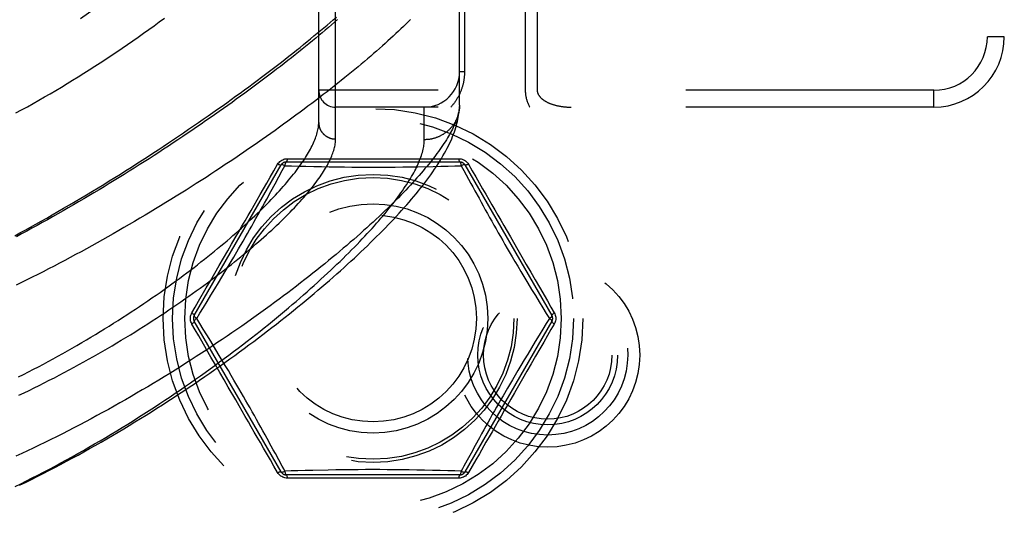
# Model space of a CAD drawing. Header units: inches. Extents: x 0 to 80, y 0 to 51.8.
# Tile 20 of 50: x 20.3 to 22, y 19 to 19.9. Entities that reach past the tile are written whole.
import ezdxf

# ---------------------------------------------------------------- set-up
doc = ezdxf.new("R2010")
doc.units = ezdxf.units.IN
doc.header["$LTSCALE"] = 4.4
doc.header["$MEASUREMENT"] = 0
doc.linetypes.add('HIDDEN', pattern=[0.2, 0.1, -0.1])
for name, color, linetype in [('DEFAULT_2', 8, 'HIDDEN'), ('DOOR_ASSEMBLY', 7, 'CONTINUOUS'), ('SUBPANEL', 7, 'CONTINUOUS')]:
    doc.layers.add(name, color=color, linetype=linetype)

msp = doc.modelspace()

# ---------------------------------------------------------------- linework, layer by layer
at = {"layer": 'DEFAULT_2', "color": 8, "linetype": 'HIDDEN'}
for p, q in [((20.5903, 19.4054), (20.7447, 19.6729)), ((21.0623, 19.6779), (20.7534, 19.6779)), ((21.069, 19.6628), (21.0813, 19.6401)), ((21.0709, 19.6729), (21.2254, 19.4054)), ((20.7339, 19.6393), (20.7407, 19.6518)), ((20.7266, 19.6259), (20.7339, 19.6393)), ((20.6692, 19.5239), (20.6771, 19.5376)), ((20.7447, 19.1279), (20.5903, 19.3954)), ((21.2254, 19.3954), (21.0709, 19.1279)), ((21.1465, 19.2769), (21.1385, 19.2632)), ((21.0891, 19.1749), (21.0818, 19.1615)), ((20.7467, 19.138), (20.7344, 19.1607)), ((21.0818, 19.1615), (21.075, 19.149)), ((21.0623, 19.1229), (20.7534, 19.1229))]:
    msp.add_line(p, q, dxfattribs=at)
for points in [[(20.7384, 19.6739), (20.7396, 19.6757), (20.741, 19.6774), (20.7424, 19.6788), (20.744, 19.6801), (20.7457, 19.6812), (20.7475, 19.6821), (20.7494, 19.6829), (20.7514, 19.6834), (20.7535, 19.6837), (20.7556, 19.6838)], [(20.7556, 19.6838), (20.7554, 19.6826), (20.7552, 19.6814), (20.755, 19.6804), (20.7547, 19.6795), (20.7544, 19.6788), (20.7541, 19.6783), (20.7537, 19.678), (20.7534, 19.6779)], [(20.7556, 19.6838), (20.7652, 19.6838), (20.7754, 19.6838), (20.7861, 19.6838)], [(20.7861, 19.6838), (20.8093, 19.6838), (20.8351, 19.6839)], [(20.8351, 19.6839), (20.849, 19.6838), (20.8633, 19.6839), (20.8779, 19.6838), (20.8927, 19.6839), (20.9078, 19.6838)], [(20.9078, 19.6838), (20.9257, 19.6839), (20.9432, 19.6838), (20.9605, 19.6839), (20.9774, 19.6838), (20.9933, 19.6838)], [(20.9933, 19.6838), (21.0226, 19.6838), (21.0359, 19.6838), (21.0484, 19.6838), (21.0601, 19.6838)], [(21.0623, 19.6779), (21.0619, 19.678), (21.0616, 19.6783), (21.0613, 19.6788), (21.061, 19.6795), (21.0607, 19.6804), (21.0605, 19.6814), (21.0603, 19.6826), (21.0601, 19.6838)], [(21.0601, 19.6838), (21.0622, 19.6837), (21.0643, 19.6834), (21.0662, 19.6829), (21.0681, 19.6821), (21.07, 19.6812), (21.0717, 19.6801), (21.0733, 19.6788), (21.0747, 19.6774), (21.076, 19.6757), (21.0772, 19.6739)], [(20.7075, 19.6203), (20.7192, 19.6405), (20.7254, 19.6513), (20.7318, 19.6624), (20.7384, 19.6739)], [(20.7447, 19.6729), (20.7445, 19.6727), (20.744, 19.6725), (20.7434, 19.6725), (20.7427, 19.6726), (20.7418, 19.6728), (20.7408, 19.6731), (20.7397, 19.6735), (20.7385, 19.674)], [(20.7407, 19.6518), (20.7466, 19.6627), (20.7491, 19.6673), (20.7513, 19.6713)], [(20.7514, 19.6714), (20.7501, 19.672), (20.7489, 19.6725), (20.7478, 19.6728), (20.7469, 19.6731), (20.7461, 19.6732), (20.7455, 19.6732), (20.745, 19.6731), (20.7447, 19.6729)], [(20.7513, 19.6713), (20.7629, 19.671), (20.7753, 19.6708), (20.7887, 19.6705), (20.8025, 19.6701), (20.8163, 19.6699), (20.83, 19.6696), (20.8435, 19.6693), (20.8569, 19.6692), (20.87, 19.669), (20.8829, 19.6689), (20.8958, 19.6688), (20.9085, 19.6688), (20.9213, 19.6688), (20.9342, 19.6689), (20.9473, 19.669), (20.9606, 19.6692), (20.974, 19.6694), (20.9876, 19.6696), (21.0148, 19.6702)], [(20.7534, 19.6779), (20.7531, 19.6778), (20.7527, 19.6775), (20.7524, 19.6769), (20.7522, 19.6761), (20.7519, 19.6752), (20.7517, 19.6741), (20.7515, 19.6728), (20.7514, 19.6714)], [(21.0148, 19.6702), (21.0282, 19.6705), (21.0411, 19.6708), (21.0532, 19.671), (21.0644, 19.6713)], [(21.0643, 19.6714), (21.0642, 19.6728), (21.064, 19.6741), (21.0638, 19.6752), (21.0635, 19.6761), (21.0632, 19.6769), (21.0629, 19.6775), (21.0626, 19.6778), (21.0623, 19.6779)], [(21.0709, 19.6729), (21.0707, 19.6731), (21.0702, 19.6732), (21.0696, 19.6732), (21.0688, 19.6731), (21.0678, 19.6728), (21.0667, 19.6725), (21.0656, 19.672), (21.0643, 19.6714)], [(21.0644, 19.6713), (21.0665, 19.6673), (21.069, 19.6628)], [(21.0772, 19.674), (21.076, 19.6735), (21.0749, 19.6731), (21.0739, 19.6728), (21.073, 19.6726), (21.0722, 19.6725), (21.0716, 19.6725), (21.0712, 19.6727), (21.0709, 19.6729)], [(21.0772, 19.6739), (21.0838, 19.6625), (21.0902, 19.6514)], [(21.0902, 19.6514), (21.1023, 19.6305), (21.1079, 19.6207), (21.1134, 19.6112), (21.1187, 19.602), (21.124, 19.5929), (21.1292, 19.5838), (21.1345, 19.5746), (21.1399, 19.5652), (21.1456, 19.5555), (21.1516, 19.5451)], [(21.0813, 19.6401), (21.0848, 19.6337), (21.0884, 19.6271), (21.0959, 19.6136)], [(20.6118, 19.4545), (20.6192, 19.4674), (20.6269, 19.4807), (20.6347, 19.4943), (20.6425, 19.5076), (20.6498, 19.5203), (20.6568, 19.5324), (20.6632, 19.5436), (20.6693, 19.5541), (20.6751, 19.5641), (20.6806, 19.5737), (20.686, 19.583), (20.6913, 19.5922), (20.6966, 19.6014), (20.702, 19.6107), (20.7075, 19.6203)], [(20.6771, 19.5376), (20.681, 19.5443), (20.6848, 19.551), (20.6886, 19.5577), (20.6924, 19.5644), (20.6962, 19.5711), (20.7, 19.5779), (20.7038, 19.5847), (20.7076, 19.5915), (20.7114, 19.5983), (20.7152, 19.6052), (20.719, 19.6121), (20.7266, 19.6259)], [(21.0959, 19.6136), (21.0996, 19.6068), (21.1034, 19.6), (21.1071, 19.5932), (21.1109, 19.5864), (21.1147, 19.5796), (21.1185, 19.5728), (21.1224, 19.566), (21.1262, 19.5592), (21.1301, 19.5523), (21.134, 19.5455), (21.1379, 19.5387), (21.1419, 19.5318), (21.146, 19.5247), (21.1548, 19.5097)], [(21.1516, 19.5451), (21.1648, 19.5222), (21.1721, 19.5096), (21.1798, 19.4962), (21.1877, 19.4825), (21.1956, 19.4689), (21.2033, 19.4556)], [(20.5949, 19.4004), (20.6006, 19.4096), (20.6067, 19.4196), (20.6132, 19.4304), (20.6201, 19.4416), (20.6268, 19.4527), (20.6334, 19.4636), (20.6396, 19.4739), (20.6455, 19.4837), (20.6509, 19.4928), (20.6559, 19.5013), (20.6606, 19.5092), (20.6692, 19.5239)], [(21.1548, 19.5097), (21.1596, 19.5016), (21.1647, 19.4929), (21.1702, 19.4837), (21.1826, 19.463)], [(20.5862, 19.4103), (20.592, 19.4202), (20.5982, 19.4309), (20.6118, 19.4545)], [(21.1826, 19.463), (21.1893, 19.452), (21.1961, 19.4408), (21.2028, 19.4298), (21.2093, 19.4192), (21.2152, 19.4094), (21.2208, 19.4004)], [(21.2033, 19.4556), (21.2172, 19.4314), (21.2235, 19.4204), (21.2294, 19.4103)], [(20.5862, 19.3905), (20.5853, 19.3924), (20.5845, 19.3944), (20.584, 19.3964), (20.5837, 19.3984), (20.5836, 19.4004), (20.5837, 19.4024), (20.584, 19.4045), (20.5845, 19.4064), (20.5853, 19.4084), (20.5862, 19.4103)], [(20.5862, 19.4103), (20.5873, 19.4095), (20.5882, 19.4087), (20.5889, 19.408), (20.5895, 19.4073), (20.59, 19.4067), (20.5903, 19.4062), (20.5904, 19.4058), (20.5903, 19.4054)], [(20.5903, 19.4054), (20.5902, 19.4051), (20.5904, 19.4046), (20.5907, 19.4041), (20.5912, 19.4034), (20.5919, 19.4028), (20.5928, 19.402), (20.5938, 19.4012), (20.5949, 19.4004)], [(20.5949, 19.4004), (20.5938, 19.3996), (20.5928, 19.3988), (20.5919, 19.3981), (20.5912, 19.3974), (20.5907, 19.3967), (20.5904, 19.3962), (20.5902, 19.3957), (20.5903, 19.3954)], [(20.6331, 19.3378), (20.6264, 19.3488), (20.6196, 19.36), (20.6129, 19.371), (20.6064, 19.3816), (20.6005, 19.3914), (20.5949, 19.4004)], [(21.2208, 19.4004), (21.2151, 19.3912), (21.209, 19.3812), (21.2024, 19.3704), (21.1956, 19.3593), (21.1889, 19.3481), (21.1823, 19.3372), (21.176, 19.3269), (21.1702, 19.3171), (21.1648, 19.308), (21.1598, 19.2995), (21.1551, 19.2916), (21.1465, 19.2769)], [(21.2208, 19.4004), (21.2219, 19.4012), (21.2229, 19.402), (21.2238, 19.4028), (21.2245, 19.4034), (21.225, 19.4041), (21.2253, 19.4046), (21.2254, 19.4051), (21.2254, 19.4054)], [(21.2254, 19.3954), (21.2254, 19.3957), (21.2253, 19.3962), (21.225, 19.3967), (21.2245, 19.3974), (21.2238, 19.3981), (21.2229, 19.3988), (21.2219, 19.3996), (21.2208, 19.4004)], [(21.2254, 19.4054), (21.2253, 19.4058), (21.2254, 19.4062), (21.2257, 19.4067), (21.2261, 19.4073), (21.2267, 19.408), (21.2275, 19.4087), (21.2284, 19.4095), (21.2294, 19.4103)], [(21.2294, 19.4103), (21.2304, 19.4084), (21.2311, 19.4064), (21.2317, 19.4045), (21.232, 19.4024), (21.2321, 19.4004), (21.232, 19.3984), (21.2317, 19.3964), (21.2311, 19.3944), (21.2304, 19.3924), (21.2294, 19.3905)], [(20.5903, 19.3954), (20.5904, 19.3951), (20.5903, 19.3946), (20.59, 19.3941), (20.5895, 19.3935), (20.5889, 19.3928), (20.5882, 19.3921), (20.5873, 19.3913), (20.5862, 19.3905)], [(20.6124, 19.3452), (20.5984, 19.3694), (20.5922, 19.3804), (20.5862, 19.3905)], [(21.2294, 19.3905), (21.2236, 19.3806), (21.2175, 19.3699), (21.2109, 19.3584), (21.2039, 19.3463), (21.1964, 19.3333), (21.1887, 19.32), (21.1809, 19.3065), (21.1732, 19.2932), (21.1659, 19.2805), (21.1589, 19.2684), (21.1524, 19.2572), (21.1464, 19.2467), (21.1406, 19.2367), (21.1351, 19.2272), (21.1297, 19.2178), (21.1244, 19.2086), (21.1191, 19.1994), (21.1137, 19.1901), (21.1082, 19.1806)], [(21.2294, 19.3905), (21.2284, 19.3913), (21.2275, 19.3921), (21.2267, 19.3928), (21.2261, 19.3935), (21.2257, 19.3941), (21.2254, 19.3946), (21.2253, 19.3951), (21.2254, 19.3954)], [(20.6641, 19.2557), (20.6509, 19.2786), (20.6436, 19.2912), (20.6358, 19.3046), (20.628, 19.3183), (20.6201, 19.3319), (20.6124, 19.3452)], [(20.6609, 19.2911), (20.6561, 19.2992), (20.651, 19.3079), (20.6455, 19.3171), (20.6331, 19.3378)], [(20.7198, 19.1872), (20.7161, 19.194), (20.7123, 19.2008), (20.7085, 19.2076), (20.7047, 19.2144), (20.7009, 19.2212), (20.6971, 19.2281), (20.6933, 19.2349), (20.6894, 19.2417), (20.6856, 19.2485), (20.6817, 19.2553), (20.6778, 19.2621), (20.6738, 19.269), (20.6697, 19.2761), (20.6609, 19.2911)], [(21.1385, 19.2632), (21.1347, 19.2565), (21.1309, 19.2498), (21.1271, 19.2431), (21.1233, 19.2364), (21.1195, 19.2297), (21.1157, 19.2229), (21.1119, 19.2161), (21.1081, 19.2093), (21.1043, 19.2025), (21.1005, 19.1956), (21.0967, 19.1887), (21.0891, 19.1749)], [(20.7255, 19.1494), (20.7134, 19.1703), (20.7078, 19.1801), (20.7023, 19.1896), (20.6969, 19.1988), (20.6917, 19.2079), (20.6865, 19.217), (20.6811, 19.2262), (20.6757, 19.2356), (20.6701, 19.2453), (20.6641, 19.2557)], [(20.7344, 19.1607), (20.7308, 19.1671), (20.7272, 19.1737), (20.7198, 19.1872)], [(21.1082, 19.1806), (21.0965, 19.1603), (21.0903, 19.1496), (21.0839, 19.1384), (21.0772, 19.1269)], [(20.7385, 19.1269), (20.7318, 19.1383), (20.7255, 19.1494)], [(20.7513, 19.1295), (20.7492, 19.1335), (20.7467, 19.138)], [(21.075, 19.149), (21.069, 19.1381), (21.0665, 19.1335), (21.0644, 19.1295)], [(20.7385, 19.1268), (20.7397, 19.1273), (20.7408, 19.1277), (20.7418, 19.128), (20.7427, 19.1282), (20.7434, 19.1283), (20.744, 19.1283), (20.7445, 19.1282), (20.7447, 19.1279)], [(20.7556, 19.117), (20.7535, 19.1171), (20.7514, 19.1174), (20.7494, 19.1179), (20.7475, 19.1187), (20.7457, 19.1196), (20.744, 19.1207), (20.7424, 19.122), (20.741, 19.1234), (20.7396, 19.1251), (20.7385, 19.1269)], [(20.7447, 19.1279), (20.745, 19.1277), (20.7455, 19.1276), (20.7461, 19.1276), (20.7469, 19.1277), (20.7478, 19.128), (20.7489, 19.1284), (20.7501, 19.1288), (20.7514, 19.1294)], [(20.8008, 19.1306), (20.7874, 19.1303), (20.7745, 19.13), (20.7625, 19.1298), (20.7513, 19.1295)], [(20.7514, 19.1294), (20.7515, 19.128), (20.7517, 19.1268), (20.7519, 19.1256), (20.7522, 19.1247), (20.7524, 19.1239), (20.7527, 19.1234), (20.7531, 19.123), (20.7534, 19.1229)], [(20.7534, 19.1229), (20.7537, 19.1228), (20.7541, 19.1225), (20.7544, 19.122), (20.7547, 19.1213), (20.755, 19.1204), (20.7552, 19.1194), (20.7554, 19.1182), (20.7556, 19.117)], [(21.0644, 19.1295), (21.0528, 19.1298), (21.0404, 19.13), (21.027, 19.1303), (21.0132, 19.1307), (20.9994, 19.131), (20.9857, 19.1312), (20.9722, 19.1315), (20.9588, 19.1317), (20.9457, 19.1318), (20.9327, 19.1319), (20.9199, 19.132), (20.9071, 19.132), (20.8943, 19.132), (20.8814, 19.1319), (20.8684, 19.1318), (20.8551, 19.1316), (20.8416, 19.1314), (20.828, 19.1312), (20.8008, 19.1306)], [(21.0772, 19.1269), (21.076, 19.1251), (21.0747, 19.1234), (21.0732, 19.122), (21.0717, 19.1207), (21.07, 19.1196), (21.0681, 19.1187), (21.0662, 19.1179), (21.0643, 19.1174), (21.0622, 19.1171), (21.0601, 19.117)], [(21.0601, 19.117), (21.0603, 19.1182), (21.0605, 19.1194), (21.0607, 19.1204), (21.061, 19.1213), (21.0613, 19.122), (21.0616, 19.1225), (21.0619, 19.1228), (21.0623, 19.1229)], [(21.0623, 19.1229), (21.0626, 19.123), (21.0629, 19.1234), (21.0632, 19.1239), (21.0635, 19.1247), (21.0638, 19.1256), (21.064, 19.1268), (21.0642, 19.128), (21.0643, 19.1294)], [(21.0643, 19.1294), (21.0656, 19.1288), (21.0667, 19.1284), (21.0678, 19.128), (21.0688, 19.1277), (21.0696, 19.1276), (21.0702, 19.1276), (21.0707, 19.1277), (21.0709, 19.1279)], [(21.0709, 19.1279), (21.0712, 19.1282), (21.0716, 19.1283), (21.0722, 19.1283), (21.073, 19.1282), (21.0739, 19.128), (21.0749, 19.1277), (21.076, 19.1273), (21.0772, 19.1268)], [(20.8223, 19.117), (20.7931, 19.117), (20.7798, 19.117), (20.7673, 19.117), (20.7556, 19.117)], [(20.9078, 19.117), (20.8899, 19.1169), (20.8725, 19.117), (20.8551, 19.1169), (20.8383, 19.117), (20.8223, 19.117)], [(20.9805, 19.117), (20.9667, 19.117), (20.9524, 19.117), (20.9378, 19.117), (20.923, 19.1169), (20.9078, 19.117)], [(21.0296, 19.117), (21.0064, 19.117), (20.9805, 19.117)], [(21.0601, 19.117), (21.0504, 19.117), (21.0402, 19.117), (21.0296, 19.117)]]:
    msp.add_lwpolyline(points, dxfattribs=at)
for radius in [0.3725, 0.3558, 0.3341, 0.2556, 0.2035, 0.1835]:
    msp.add_circle((20.9078, 19.4004), radius, dxfattribs=at)
for centre, start, end in [((20.7534, 19.6679), 90.0113, 149.988), ((21.0623, 19.6679), 30.0108, 89.9876), ((20.599, 19.4004), 150.0117, 209.9873), ((21.2167, 19.4004), 330.0117, 29.9873), ((20.7534, 19.1329), 210.0108, 269.9876), ((21.0623, 19.1329), 270.0113, 329.988)]:
    msp.add_arc(centre, 0.01, start, end, dxfattribs=at)
at = {"layer": 'DOOR_ASSEMBLY', "color": 8, "linetype": 'HIDDEN'}
for p, q in [((20.8413, 19.7188), (20.8413, 20.832)), ((20.8113, 19.7482), (20.8113, 20.8026)), ((21.9983, 20.6504), (21.9983, 19.9004)), ((22.0283, 20.6504), (22.0283, 19.9004)), ((21.0613, 19.7788), (21.0613, 20.1192)), ((21.0701, 20.1192), (21.0701, 19.8379)), ((21.178, 20.0774), (21.178, 19.8054)), ((21.1993, 20.054), (21.1993, 19.8054)), ((22.0283, 19.9004), (21.9983, 19.9004)), ((21.0701, 19.8379), (21.0613, 19.8379)), ((21.9033, 19.8054), (20.8113, 19.8054)), ((21.9033, 19.7754), (21.9033, 19.8054)), ((21.9033, 19.7754), (20.8413, 19.7754)), ((20.9988, 19.7176), (20.9988, 19.7754))]:
    msp.add_line(p, q, dxfattribs=at)
for points in [[(20.2717, 19.5472), (20.2808, 19.5521), (20.2901, 19.5572), (20.2995, 19.5623), (20.309, 19.5676), (20.3187, 19.573), (20.3285, 19.5786), (20.3384, 19.5842), (20.3485, 19.59), (20.3586, 19.5959), (20.3688, 19.6018), (20.379, 19.6078), (20.3892, 19.6139), (20.3994, 19.62), (20.4096, 19.6261), (20.4197, 19.6322), (20.4297, 19.6383), (20.4397, 19.6445), (20.4496, 19.6506), (20.4594, 19.6567), (20.4692, 19.6629), (20.4789, 19.669), (20.4885, 19.6752), (20.498, 19.6813), (20.5075, 19.6874), (20.5169, 19.6936), (20.5262, 19.6997), (20.5355, 19.7058), (20.5446, 19.7118), (20.5537, 19.7179), (20.5627, 19.7239), (20.5716, 19.73), (20.5805, 19.736), (20.5892, 19.742), (20.5979, 19.7479), (20.6064, 19.7539), (20.6149, 19.7598), (20.6233, 19.7657), (20.6316, 19.7715), (20.6398, 19.7773), (20.648, 19.7831), (20.656, 19.7889), (20.6639, 19.7946), (20.6718, 19.8004), (20.6795, 19.806), (20.6872, 19.8117), (20.6948, 19.8173), (20.7022, 19.8228), (20.7096, 19.8284), (20.7169, 19.8339), (20.7241, 19.8393), (20.7312, 19.8447), (20.7382, 19.8501), (20.7451, 19.8554), (20.7519, 19.8607), (20.7586, 19.866), (20.7652, 19.8712), (20.7718, 19.8764), (20.7782, 19.8815), (20.7845, 19.8866), (20.7908, 19.8917), (20.7969, 19.8967), (20.803, 19.9017), (20.8089, 19.9066), (20.8148, 19.9115), (20.8206, 19.9163), (20.8262, 19.9211), (20.8318, 19.9258), (20.8373, 19.9305), (20.8427, 19.9352)], [(20.2739, 19.7651), (20.284, 19.7706), (20.2942, 19.7762), (20.3043, 19.7819), (20.3144, 19.7876), (20.3245, 19.7934), (20.3346, 19.7992), (20.3446, 19.8051), (20.3546, 19.8111), (20.3646, 19.8171), (20.3745, 19.8231), (20.3844, 19.8292), (20.3943, 19.8354), (20.4041, 19.8416), (20.4139, 19.8479), (20.4237, 19.8542), (20.4334, 19.8606), (20.4431, 19.867), (20.4528, 19.8734), (20.4624, 19.88), (20.4719, 19.8865), (20.4814, 19.8931), (20.4909, 19.8998), (20.5003, 19.9064), (20.5097, 19.9132), (20.519, 19.9199), (20.5282, 19.9267), (20.5374, 19.9335)], [(20.974, 19.9307), (20.97, 19.9267), (20.9658, 19.9226), (20.9616, 19.9185), (20.9573, 19.9143), (20.9528, 19.9101), (20.9483, 19.9059), (20.9437, 19.9016), (20.939, 19.8972), (20.9342, 19.8929), (20.9293, 19.8885), (20.9244, 19.884), (20.9193, 19.8796), (20.9142, 19.875), (20.9089, 19.8705), (20.9036, 19.8659), (20.8982, 19.8612), (20.8926, 19.8565), (20.887, 19.8518), (20.8813, 19.8471), (20.8756, 19.8423), (20.8697, 19.8374), (20.8637, 19.8326), (20.8577, 19.8277), (20.8515, 19.8228), (20.8453, 19.8178), (20.839, 19.8128), (20.8326, 19.8077), (20.8261, 19.8027), (20.8195, 19.7976), (20.8128, 19.7924), (20.8061, 19.7873), (20.7992, 19.7821), (20.7923, 19.7769), (20.7853, 19.7716), (20.7782, 19.7663), (20.771, 19.761), (20.7638, 19.7557), (20.7564, 19.7504), (20.749, 19.745), (20.7415, 19.7396), (20.7339, 19.7341), (20.7263, 19.7287), (20.7185, 19.7232), (20.7107, 19.7177), (20.7028, 19.7122), (20.6948, 19.7067), (20.6868, 19.7012), (20.6787, 19.6956), (20.6705, 19.6901), (20.6622, 19.6845), (20.6539, 19.6789), (20.6455, 19.6733), (20.637, 19.6677), (20.6285, 19.6621), (20.6199, 19.6565), (20.6113, 19.6508), (20.6026, 19.6452), (20.5938, 19.6396), (20.5849, 19.634), (20.5761, 19.6283), (20.5671, 19.6227), (20.5581, 19.6171), (20.5491, 19.6115), (20.54, 19.6059), (20.5308, 19.6003), (20.5216, 19.5947), (20.5124, 19.5892), (20.5031, 19.5836), (20.4938, 19.5781), (20.4845, 19.5726), (20.4751, 19.5671), (20.4657, 19.5616), (20.4563, 19.5562), (20.4468, 19.5507), (20.4373, 19.5453), (20.4278, 19.54), (20.4182, 19.5346), (20.4087, 19.5293), (20.3991, 19.524), (20.3895, 19.5188), (20.3799, 19.5136), (20.3703, 19.5085), (20.3607, 19.5033), (20.3511, 19.4982), (20.3415, 19.4932), (20.3318, 19.4882), (20.3222, 19.4833), (20.3126, 19.4784), (20.303, 19.4735), (20.2934, 19.4687), (20.2838, 19.464), (20.2742, 19.4593)], [(20.8448, 19.9307), (20.8395, 19.9261), (20.8341, 19.9215), (20.8287, 19.9168), (20.8231, 19.9121), (20.8175, 19.9073), (20.8118, 19.9025), (20.806, 19.8977), (20.8001, 19.8929), (20.7941, 19.888), (20.788, 19.883), (20.7819, 19.8781), (20.7757, 19.8731), (20.7694, 19.8681), (20.763, 19.863), (20.7565, 19.8579), (20.7499, 19.8528), (20.7433, 19.8476), (20.7366, 19.8425), (20.7298, 19.8373), (20.7229, 19.832), (20.7159, 19.8268), (20.7089, 19.8215), (20.7018, 19.8162), (20.6946, 19.8108), (20.6873, 19.8055), (20.68, 19.8001), (20.6726, 19.7947), (20.6651, 19.7893), (20.6575, 19.7838), (20.6499, 19.7784), (20.6422, 19.7729), (20.6344, 19.7674), (20.6266, 19.7619), (20.6187, 19.7564), (20.6107, 19.7508), (20.6026, 19.7453), (20.5945, 19.7397), (20.5864, 19.7342), (20.5781, 19.7286), (20.5699, 19.723), (20.5615, 19.7174), (20.5531, 19.7118), (20.5447, 19.7062), (20.5361, 19.7006), (20.5276, 19.6951), (20.519, 19.6895), (20.5103, 19.6839), (20.5016, 19.6783), (20.4928, 19.6727), (20.484, 19.6672), (20.4752, 19.6616), (20.4663, 19.6561), (20.4574, 19.6506), (20.4485, 19.645), (20.4395, 19.6396), (20.4305, 19.6341), (20.4214, 19.6286), (20.4124, 19.6232), (20.4033, 19.6178), (20.3942, 19.6124), (20.385, 19.6071), (20.3759, 19.6017), (20.3667, 19.5964), (20.3575, 19.5912), (20.3483, 19.5859), (20.3391, 19.5807), (20.3299, 19.5756), (20.3207, 19.5704), (20.3115, 19.5654), (20.3023, 19.5603), (20.2931, 19.5553), (20.2839, 19.5504), (20.2747, 19.5454)], [(21.0701, 19.8379), (21.0701, 19.8368), (21.0701, 19.8358), (21.0701, 19.8347), (21.07, 19.8337), (21.07, 19.8326), (21.0699, 19.8315), (21.0698, 19.8305), (21.0697, 19.8294), (21.0696, 19.8283), (21.0695, 19.8273), (21.0694, 19.8262), (21.0692, 19.8251), (21.0691, 19.824), (21.0689, 19.8229), (21.0687, 19.8218), (21.0685, 19.8208), (21.0683, 19.8197), (21.0681, 19.8186), (21.0678, 19.8175), (21.0676, 19.8163), (21.0673, 19.8152), (21.067, 19.8141), (21.0667, 19.813), (21.0664, 19.8118), (21.066, 19.8107), (21.0657, 19.8096), (21.0653, 19.8084), (21.0649, 19.8073), (21.0645, 19.8061), (21.0641, 19.805), (21.0636, 19.8038), (21.0631, 19.8027), (21.0627, 19.8015), (21.0621, 19.8003), (21.0616, 19.7992), (21.0611, 19.798), (21.0605, 19.7969), (21.0599, 19.7957), (21.0593, 19.7945), (21.0587, 19.7934), (21.0581, 19.7922), (21.0574, 19.7911), (21.0567, 19.7899), (21.056, 19.7888), (21.0553, 19.7877), (21.0545, 19.7865), (21.0538, 19.7854), (21.053, 19.7843), (21.0522, 19.7831), (21.0513, 19.782), (21.0505, 19.7809), (21.0496, 19.7798), (21.0487, 19.7787), (21.0478, 19.7776), (21.0468, 19.7765), (21.0458, 19.7754)], [(21.178, 19.8054), (21.1781, 19.8047), (21.1781, 19.8041), (21.1781, 19.8034), (21.1781, 19.8027), (21.1781, 19.802), (21.1782, 19.8013), (21.1782, 19.8006), (21.1783, 19.8), (21.1784, 19.7993), (21.1784, 19.7986), (21.1785, 19.7979), (21.1786, 19.7971), (21.1787, 19.7964), (21.1788, 19.7957), (21.179, 19.795), (21.1791, 19.7943), (21.1792, 19.7936), (21.1794, 19.7928), (21.1795, 19.7921), (21.1797, 19.7913), (21.1799, 19.7906), (21.1801, 19.7898), (21.1803, 19.7891), (21.1805, 19.7883), (21.1808, 19.7875), (21.181, 19.7867), (21.1813, 19.7859), (21.1816, 19.7851), (21.1819, 19.7843), (21.1822, 19.7835), (21.1825, 19.7827), (21.1829, 19.7819), (21.1832, 19.7811), (21.1836, 19.7803), (21.184, 19.7794), (21.1844, 19.7786), (21.1848, 19.7778), (21.1852, 19.777), (21.1856, 19.7762), (21.1861, 19.7754)], [(21.1993, 19.8054), (21.1993, 19.8051), (21.1993, 19.8047), (21.1993, 19.8044), (21.1993, 19.8041), (21.1994, 19.8037), (21.1994, 19.8034), (21.1994, 19.8031), (21.1995, 19.8027), (21.1996, 19.8024), (21.1996, 19.802), (21.1997, 19.8017), (21.1998, 19.8014), (21.1999, 19.801), (21.2, 19.8007), (21.2001, 19.8003), (21.2003, 19.7999), (21.2004, 19.7996), (21.2005, 19.7992), (21.2007, 19.7989), (21.2009, 19.7985), (21.2011, 19.7981), (21.2012, 19.7978), (21.2015, 19.7974), (21.2017, 19.797), (21.2019, 19.7966), (21.2021, 19.7962), (21.2024, 19.7958), (21.2027, 19.7954), (21.203, 19.795), (21.2033, 19.7946), (21.2036, 19.7943), (21.2039, 19.7939), (21.2042, 19.7935), (21.2046, 19.7931), (21.205, 19.7927), (21.2053, 19.7923), (21.2057, 19.7919), (21.2061, 19.7915), (21.2066, 19.7911), (21.207, 19.7907), (21.2075, 19.7902), (21.208, 19.7898), (21.2085, 19.7894), (21.209, 19.789), (21.2095, 19.7886), (21.2101, 19.7882), (21.2107, 19.7878), (21.2112, 19.7874), (21.2118, 19.787), (21.2125, 19.7866), (21.2131, 19.7862), (21.2138, 19.7858), (21.2144, 19.7855), (21.2151, 19.7851), (21.2159, 19.7847), (21.2166, 19.7843), (21.2173, 19.7839), (21.2181, 19.7836), (21.2189, 19.7832), (21.2197, 19.7828), (21.2205, 19.7825), (21.2214, 19.7821), (21.2222, 19.7818), (21.2231, 19.7815), (21.224, 19.7811), (21.225, 19.7808), (21.2259, 19.7805), (21.2269, 19.7802), (21.2278, 19.7799), (21.2288, 19.7796), (21.2298, 19.7793), (21.2309, 19.779), (21.2319, 19.7787), (21.233, 19.7784), (21.234, 19.7782), (21.2351, 19.7779), (21.2362, 19.7777), (21.2374, 19.7775), (21.2385, 19.7773), (21.2396, 19.7771), (21.2408, 19.7769), (21.242, 19.7767), (21.2432, 19.7765), (21.2444, 19.7763), (21.2456, 19.7762), (21.2468, 19.7761), (21.248, 19.7759), (21.2493, 19.7758), (21.2505, 19.7757), (21.2517, 19.7756), (21.253, 19.7756), (21.2542, 19.7755), (21.2555, 19.7755), (21.2567, 19.7754), (21.258, 19.7754), (21.2593, 19.7754)], [(21.0613, 19.7788), (21.0612, 19.7765), (21.061, 19.7742), (21.0607, 19.7718), (21.0603, 19.7693), (21.0598, 19.7669), (21.0592, 19.7643), (21.0585, 19.7618), (21.0578, 19.7591), (21.0569, 19.7565), (21.056, 19.7537), (21.055, 19.751), (21.0539, 19.7482), (21.0527, 19.7453), (21.0514, 19.7424), (21.05, 19.7394), (21.0486, 19.7364), (21.047, 19.7334), (21.0454, 19.7303), (21.0436, 19.7271), (21.0418, 19.7239), (21.0399, 19.7207), (21.0379, 19.7174), (21.0358, 19.7141), (21.0336, 19.7107), (21.0313, 19.7072), (21.0289, 19.7037), (21.0265, 19.7002), (21.0239, 19.6966), (21.0213, 19.693), (21.0185, 19.6893), (21.0157, 19.6856), (21.0127, 19.6818), (21.0097, 19.6779), (21.0066, 19.6741), (21.0033, 19.6701), (21, 19.6662), (20.9966, 19.6621), (20.9931, 19.6581), (20.9895, 19.6539), (20.9858, 19.6498), (20.982, 19.6455), (20.9781, 19.6413), (20.9741, 19.6369), (20.97, 19.6326), (20.9658, 19.6282), (20.9616, 19.6237), (20.9572, 19.6192), (20.9527, 19.6146), (20.9481, 19.61), (20.9434, 19.6054), (20.9387, 19.6007), (20.9338, 19.5959), (20.9288, 19.5911), (20.9237, 19.5863), (20.9185, 19.5814), (20.9133, 19.5765), (20.9079, 19.5715), (20.9024, 19.5665), (20.8968, 19.5614), (20.8911, 19.5563), (20.8854, 19.5511), (20.8795, 19.546), (20.8735, 19.5407), (20.8674, 19.5355), (20.8612, 19.5301), (20.8549, 19.5248), (20.8485, 19.5194), (20.8421, 19.514), (20.8355, 19.5085), (20.8288, 19.503), (20.822, 19.4974), (20.8151, 19.4919), (20.8081, 19.4863), (20.8011, 19.4806), (20.7939, 19.4749), (20.7866, 19.4692), (20.7792, 19.4635), (20.7717, 19.4577), (20.7642, 19.4519), (20.7565, 19.4461), (20.7488, 19.4403), (20.7409, 19.4344), (20.733, 19.4285), (20.7249, 19.4226), (20.7168, 19.4167), (20.7086, 19.4108), (20.7003, 19.4048), (20.6919, 19.3988), (20.6834, 19.3928), (20.6748, 19.3868), (20.6662, 19.3808), (20.6574, 19.3748), (20.6486, 19.3688), (20.6397, 19.3628), (20.6307, 19.3568), (20.6217, 19.3507), (20.6126, 19.3447), (20.6034, 19.3387), (20.5941, 19.3327), (20.5848, 19.3267), (20.5754, 19.3207), (20.5659, 19.3147), (20.5564, 19.3087), (20.5468, 19.3028), (20.5372, 19.2969), (20.5274, 19.291), (20.5177, 19.2851), (20.5079, 19.2792), (20.498, 19.2734), (20.4881, 19.2676), (20.4782, 19.2618), (20.4682, 19.256), (20.4581, 19.2503), (20.4481, 19.2447), (20.438, 19.239), (20.4278, 19.2334), (20.4177, 19.2279), (20.4075, 19.2224), (20.3973, 19.2169), (20.3871, 19.2115), (20.3768, 19.2062), (20.3665, 19.2009), (20.3563, 19.1956), (20.346, 19.1904), (20.3357, 19.1853), (20.3254, 19.1802), (20.315, 19.1752), (20.3047, 19.1702), (20.2944, 19.1653), (20.2841, 19.1604), (20.2738, 19.1557)], [(20.2805, 19.1043), (20.2909, 19.1094), (20.3013, 19.1145), (20.3117, 19.1198), (20.3221, 19.1251), (20.3325, 19.1304), (20.3429, 19.1358), (20.3532, 19.1413), (20.3635, 19.1468), (20.3738, 19.1524), (20.3841, 19.158), (20.3944, 19.1636), (20.4046, 19.1694), (20.4148, 19.1751), (20.425, 19.1809), (20.4351, 19.1868), (20.4452, 19.1927), (20.4552, 19.1986), (20.4653, 19.2046), (20.4752, 19.2106), (20.4851, 19.2166), (20.495, 19.2227), (20.5048, 19.2288), (20.5146, 19.2349), (20.5243, 19.241), (20.534, 19.2472), (20.5436, 19.2534), (20.5531, 19.2596), (20.5626, 19.2658), (20.572, 19.272), (20.5814, 19.2783), (20.5906, 19.2845), (20.5999, 19.2908), (20.609, 19.2971), (20.618, 19.3033), (20.627, 19.3096), (20.6359, 19.3159), (20.6447, 19.3221), (20.6535, 19.3284), (20.6622, 19.3346), (20.6707, 19.3409), (20.6792, 19.3471), (20.6876, 19.3534), (20.696, 19.3596), (20.7042, 19.3658), (20.7124, 19.372), (20.7204, 19.3781), (20.7284, 19.3843), (20.7363, 19.3904), (20.7441, 19.3965), (20.7518, 19.4026), (20.7594, 19.4087), (20.7669, 19.4147), (20.7744, 19.4208), (20.7817, 19.4267), (20.789, 19.4327), (20.7961, 19.4387), (20.8032, 19.4446), (20.8101, 19.4505), (20.817, 19.4563), (20.8238, 19.4621), (20.8305, 19.4679), (20.8371, 19.4737), (20.8436, 19.4794), (20.85, 19.4851), (20.8563, 19.4908), (20.8625, 19.4964), (20.8686, 19.502), (20.8746, 19.5076), (20.8806, 19.5131), (20.8864, 19.5186), (20.8922, 19.524), (20.8978, 19.5295), (20.9034, 19.5349), (20.9089, 19.5402), (20.9142, 19.5455), (20.9195, 19.5508), (20.9247, 19.5561), (20.9298, 19.5613), (20.9349, 19.5665), (20.9398, 19.5717), (20.9446, 19.5768), (20.9494, 19.5819), (20.954, 19.587), (20.9586, 19.592), (20.9631, 19.597), (20.9675, 19.602), (20.9718, 19.607), (20.9761, 19.6119), (20.9802, 19.6169), (20.9843, 19.6217), (20.9882, 19.6266), (20.9921, 19.6315), (20.9959, 19.6363), (20.9996, 19.6411), (21.0033, 19.6459), (21.0068, 19.6507), (21.0103, 19.6555), (21.0137, 19.6603), (21.017, 19.6651), (21.0202, 19.6699), (21.0233, 19.6747), (21.0263, 19.6795), (21.0292, 19.6842), (21.0319, 19.6888), (21.0345, 19.6934), (21.037, 19.6979), (21.0394, 19.7024), (21.0416, 19.7067), (21.0436, 19.711), (21.0456, 19.7152), (21.0474, 19.7194), (21.0491, 19.7235), (21.0506, 19.7275), (21.0521, 19.7314), (21.0534, 19.7353), (21.0546, 19.7391), (21.0557, 19.7428), (21.0567, 19.7465), (21.0576, 19.7501), (21.0584, 19.7537), (21.0591, 19.7572), (21.0597, 19.7606), (21.0602, 19.7639), (21.0606, 19.7672), (21.0609, 19.7703), (21.0611, 19.7734), (21.0613, 19.7764)], [(21.0612, 19.7754), (21.0612, 19.7743), (21.0611, 19.7732), (21.061, 19.7721), (21.0608, 19.771), (21.0607, 19.7699), (21.0605, 19.7688), (21.0603, 19.7677), (21.0601, 19.7666), (21.0598, 19.7655), (21.0596, 19.7644), (21.0593, 19.7633), (21.059, 19.7622), (21.0587, 19.7612), (21.0583, 19.7601), (21.058, 19.759), (21.0576, 19.758), (21.0572, 19.7569), (21.0568, 19.7559), (21.0564, 19.7549), (21.0559, 19.7538), (21.0554, 19.7528), (21.0549, 19.7518), (21.0544, 19.7508), (21.0539, 19.7498), (21.0533, 19.7488), (21.0528, 19.7479), (21.0522, 19.7469), (21.0516, 19.746), (21.051, 19.745), (21.0503, 19.7441), (21.0497, 19.7432), (21.049, 19.7423), (21.0483, 19.7414), (21.0476, 19.7405), (21.0469, 19.7396), (21.0461, 19.7388), (21.0454, 19.738), (21.0446, 19.7371), (21.0438, 19.7363), (21.043, 19.7355), (21.0422, 19.7347), (21.0414, 19.734), (21.0405, 19.7332), (21.0397, 19.7325), (21.0388, 19.7318), (21.0379, 19.731), (21.037, 19.7304), (21.0361, 19.7297), (21.0352, 19.729), (21.0343, 19.7284), (21.0333, 19.7278), (21.0324, 19.7271), (21.0314, 19.7266), (21.0304, 19.726), (21.0294, 19.7254), (21.0284, 19.7249), (21.0274, 19.7244), (21.0264, 19.7239), (21.0254, 19.7234), (21.0243, 19.7229), (21.0233, 19.7225), (21.0222, 19.722), (21.0212, 19.7216), (21.0201, 19.7212), (21.019, 19.7209), (21.0179, 19.7205), (21.0168, 19.7202), (21.0157, 19.7199), (21.0146, 19.7196), (21.0135, 19.7193), (21.0124, 19.7191), (21.0113, 19.7188), (21.0102, 19.7186), (21.0091, 19.7184), (21.0079, 19.7182), (21.0068, 19.7181), (21.0057, 19.718), (21.0045, 19.7178), (21.0034, 19.7178), (21.0023, 19.7177), (21.0011, 19.7176), (21, 19.7176), (20.9988, 19.7176)], [(21.0613, 19.7788), (21.0613, 19.7777), (21.0613, 19.7766), (21.0613, 19.7764)], [(20.2787, 19.2965), (20.2875, 19.301), (20.2963, 19.3055), (20.3051, 19.3101), (20.3139, 19.3146), (20.3226, 19.3193), (20.3312, 19.3239), (20.3398, 19.3286), (20.3484, 19.3333), (20.3569, 19.3381), (20.3654, 19.3429), (20.3739, 19.3477), (20.3823, 19.3525), (20.3906, 19.3574), (20.3989, 19.3622), (20.4071, 19.3671), (20.4153, 19.372), (20.4234, 19.377), (20.4314, 19.3819), (20.4394, 19.3869), (20.4473, 19.3918), (20.4552, 19.3968), (20.463, 19.4018), (20.4707, 19.4068), (20.4783, 19.4118), (20.4859, 19.4168), (20.4934, 19.4218), (20.5008, 19.4267), (20.5082, 19.4317), (20.5154, 19.4367), (20.5226, 19.4417), (20.5297, 19.4467), (20.5368, 19.4517), (20.5437, 19.4566), (20.5506, 19.4616), (20.5574, 19.4665), (20.5641, 19.4714), (20.5707, 19.4763), (20.5772, 19.4812), (20.5836, 19.4861), (20.59, 19.491), (20.5962, 19.4958), (20.6024, 19.5006), (20.6085, 19.5054), (20.6145, 19.5102), (20.6204, 19.5149), (20.6262, 19.5196), (20.6319, 19.5243), (20.6376, 19.529), (20.6431, 19.5336), (20.6486, 19.5382), (20.6539, 19.5428), (20.6592, 19.5473), (20.6643, 19.5518), (20.6694, 19.5563), (20.6744, 19.5607), (20.6793, 19.5652), (20.6841, 19.5695), (20.6888, 19.5739), (20.6934, 19.5782), (20.698, 19.5824), (20.7024, 19.5867), (20.7067, 19.5909), (20.711, 19.595), (20.7151, 19.5992), (20.7192, 19.6032), (20.7232, 19.6073), (20.7271, 19.6113), (20.7308, 19.6152), (20.7345, 19.6192), (20.7381, 19.6231), (20.7417, 19.6269), (20.7451, 19.6307), (20.7484, 19.6345), (20.7517, 19.6382), (20.7548, 19.6419), (20.7579, 19.6455), (20.7609, 19.6491), (20.7638, 19.6526), (20.7666, 19.6562), (20.7693, 19.6596), (20.7719, 19.663), (20.7745, 19.6664), (20.7769, 19.6698), (20.7793, 19.6731), (20.7816, 19.6763), (20.7838, 19.6795), (20.7859, 19.6827), (20.7879, 19.6858), (20.7898, 19.6889), (20.7917, 19.692), (20.7934, 19.695), (20.7951, 19.6979), (20.7967, 19.7009), (20.7982, 19.7037), (20.7996, 19.7066), (20.801, 19.7093), (20.8022, 19.7121), (20.8034, 19.7148), (20.8045, 19.7175), (20.8055, 19.7201), (20.8065, 19.7226), (20.8073, 19.7252), (20.8081, 19.7277), (20.8088, 19.7301), (20.8094, 19.7325), (20.8099, 19.7349), (20.8103, 19.7372), (20.8107, 19.7395), (20.811, 19.7417), (20.8112, 19.7439), (20.8113, 19.7461), (20.8113, 19.7482)], [(20.8113, 19.7482), (20.8113, 19.7476), (20.8114, 19.7469), (20.8114, 19.7463), (20.8115, 19.7457), (20.8115, 19.745), (20.8116, 19.7444), (20.8117, 19.7438), (20.8118, 19.7431), (20.8119, 19.7425), (20.812, 19.7419), (20.8122, 19.7412), (20.8124, 19.7406), (20.8125, 19.74), (20.8127, 19.7394), (20.8129, 19.7388), (20.8131, 19.7382), (20.8134, 19.7376), (20.8136, 19.737), (20.8139, 19.7364), (20.8141, 19.7358), (20.8144, 19.7352), (20.8147, 19.7347), (20.815, 19.7341), (20.8154, 19.7335), (20.8157, 19.733), (20.816, 19.7324), (20.8164, 19.7319), (20.8168, 19.7314), (20.8171, 19.7308), (20.8175, 19.7303), (20.8179, 19.7298), (20.8184, 19.7293), (20.8188, 19.7288), (20.8192, 19.7284), (20.8197, 19.7279), (20.8201, 19.7274), (20.8206, 19.727), (20.8211, 19.7266), (20.8216, 19.7261), (20.8221, 19.7257), (20.8226, 19.7253), (20.8231, 19.7249), (20.8236, 19.7245), (20.8241, 19.7242), (20.8247, 19.7238), (20.8252, 19.7234), (20.8258, 19.7231), (20.8263, 19.7228), (20.8269, 19.7225), (20.8275, 19.7222), (20.8281, 19.7219), (20.8287, 19.7216), (20.8293, 19.7213), (20.8299, 19.7211), (20.8305, 19.7208), (20.8311, 19.7206), (20.8317, 19.7204), (20.8323, 19.7202), (20.8329, 19.72), (20.8336, 19.7198), (20.8342, 19.7197), (20.8348, 19.7195), (20.8355, 19.7194), (20.8361, 19.7193), (20.8368, 19.7192), (20.8374, 19.7191), (20.8381, 19.719), (20.8387, 19.7189), (20.8394, 19.7189), (20.84, 19.7189), (20.8407, 19.7188), (20.8413, 19.7188)], [(20.2727, 19.1021), (20.2827, 19.1071), (20.2928, 19.1121), (20.3029, 19.1172), (20.313, 19.1224), (20.3231, 19.1277), (20.3333, 19.133), (20.3434, 19.1384), (20.3535, 19.1439), (20.3636, 19.1494), (20.3737, 19.1549), (20.3837, 19.1605), (20.3937, 19.1662), (20.4036, 19.1719), (20.4136, 19.1776), (20.4235, 19.1834), (20.4333, 19.1892), (20.4431, 19.1951), (20.4529, 19.201), (20.4626, 19.2069), (20.4723, 19.2129), (20.4819, 19.2189), (20.4915, 19.2249), (20.501, 19.231), (20.5105, 19.237), (20.5199, 19.2431), (20.5292, 19.2492), (20.5385, 19.2554), (20.5477, 19.2615), (20.5568, 19.2676), (20.5659, 19.2738), (20.5748, 19.28), (20.5838, 19.2861), (20.5926, 19.2923), (20.6013, 19.2985), (20.61, 19.3047), (20.6186, 19.3108), (20.6271, 19.317), (20.6355, 19.3232), (20.6438, 19.3293), (20.6521, 19.3354), (20.6602, 19.3416), (20.6683, 19.3477), (20.6763, 19.3538), (20.6842, 19.3598), (20.6919, 19.3659), (20.6996, 19.3719), (20.7072, 19.3779), (20.7147, 19.3839), (20.7221, 19.3899), (20.7294, 19.3958), (20.7366, 19.4017), (20.7437, 19.4076), (20.7508, 19.4134), (20.7577, 19.4192), (20.7645, 19.425), (20.7712, 19.4307), (20.7778, 19.4364), (20.7843, 19.4421), (20.7907, 19.4477), (20.797, 19.4533), (20.8032, 19.4588), (20.8093, 19.4643), (20.8153, 19.4698), (20.8212, 19.4752), (20.827, 19.4806), (20.8327, 19.4859), (20.8383, 19.4912), (20.8438, 19.4964), (20.8492, 19.5016), (20.8545, 19.5068), (20.8597, 19.5119), (20.8647, 19.5169), (20.8697, 19.5219), (20.8746, 19.5269), (20.8794, 19.5318), (20.8841, 19.5367), (20.8887, 19.5415), (20.8932, 19.5462), (20.8976, 19.551), (20.9019, 19.5556), (20.906, 19.5602), (20.9101, 19.5648), (20.9141, 19.5693), (20.918, 19.5738), (20.9218, 19.5782), (20.9256, 19.5826), (20.9292, 19.5869), (20.9327, 19.5911), (20.9361, 19.5953), (20.9394, 19.5995), (20.9427, 19.6036), (20.9458, 19.6076), (20.9488, 19.6116), (20.9518, 19.6156), (20.9546, 19.6195), (20.9574, 19.6234), (20.9601, 19.6271), (20.9627, 19.6309), (20.9651, 19.6346), (20.9675, 19.6382), (20.9698, 19.6418), (20.9721, 19.6454), (20.9742, 19.6489), (20.9762, 19.6523), (20.9782, 19.6557), (20.98, 19.659), (20.9818, 19.6623), (20.9835, 19.6655), (20.9851, 19.6687), (20.9866, 19.6719), (20.988, 19.6749), (20.9893, 19.678), (20.9905, 19.681), (20.9917, 19.6839), (20.9927, 19.6868), (20.9937, 19.6896), (20.9946, 19.6924), (20.9954, 19.6951), (20.9961, 19.6978), (20.9968, 19.7005), (20.9973, 19.7031), (20.9978, 19.7056), (20.9982, 19.7081), (20.9985, 19.7105), (20.9987, 19.7129), (20.9988, 19.7153), (20.9988, 19.7176)], [(20.2793, 19.264), (20.2884, 19.2683), (20.2974, 19.2727), (20.3064, 19.2771), (20.3154, 19.2816), (20.3243, 19.2861), (20.3332, 19.2906), (20.3421, 19.2951), (20.3509, 19.2997), (20.3597, 19.3043), (20.3684, 19.309), (20.3771, 19.3137), (20.3858, 19.3184), (20.3943, 19.3231), (20.4029, 19.3279), (20.4114, 19.3326), (20.4198, 19.3374), (20.4281, 19.3422), (20.4364, 19.3471), (20.4447, 19.3519), (20.4528, 19.3568), (20.461, 19.3616), (20.469, 19.3665), (20.477, 19.3714), (20.4849, 19.3763), (20.4927, 19.3812), (20.5005, 19.3861), (20.5081, 19.391), (20.5158, 19.3959), (20.5233, 19.4008), (20.5307, 19.4056), (20.5381, 19.4105), (20.5454, 19.4154), (20.5526, 19.4203), (20.5597, 19.4252), (20.5668, 19.43), (20.5737, 19.4349), (20.5806, 19.4397), (20.5874, 19.4445), (20.5941, 19.4493), (20.6007, 19.4541), (20.6073, 19.4589), (20.6137, 19.4636), (20.6201, 19.4683), (20.6263, 19.473), (20.6325, 19.4777), (20.6386, 19.4824), (20.6446, 19.487), (20.6505, 19.4917), (20.6563, 19.4962), (20.662, 19.5008), (20.6676, 19.5053), (20.6732, 19.5098), (20.6786, 19.5143), (20.684, 19.5188), (20.6892, 19.5232), (20.6944, 19.5276), (20.6994, 19.5319), (20.7044, 19.5362), (20.7093, 19.5405), (20.7141, 19.5448), (20.7188, 19.549), (20.7234, 19.5532), (20.7279, 19.5573), (20.7324, 19.5614), (20.7367, 19.5655), (20.741, 19.5696), (20.7451, 19.5736), (20.7492, 19.5775), (20.7531, 19.5815), (20.757, 19.5854), (20.7608, 19.5892), (20.7645, 19.593), (20.7681, 19.5968), (20.7716, 19.6005), (20.775, 19.6042), (20.7784, 19.6079), (20.7816, 19.6115), (20.7848, 19.6151), (20.7878, 19.6186), (20.7908, 19.6221), (20.7937, 19.6256), (20.7965, 19.629), (20.7992, 19.6324), (20.8019, 19.6357), (20.8044, 19.639), (20.8069, 19.6422), (20.8092, 19.6455), (20.8115, 19.6486), (20.8137, 19.6518), (20.8158, 19.6548), (20.8178, 19.6579), (20.8198, 19.6609), (20.8216, 19.6639), (20.8234, 19.6668), (20.8251, 19.6697), (20.8267, 19.6725), (20.8282, 19.6753), (20.8296, 19.6781), (20.831, 19.6808), (20.8322, 19.6835), (20.8334, 19.6861), (20.8345, 19.6887), (20.8355, 19.6913), (20.8364, 19.6938), (20.8373, 19.6963), (20.8381, 19.6987), (20.8388, 19.7011), (20.8394, 19.7035), (20.8399, 19.7058), (20.8403, 19.708), (20.8407, 19.7103), (20.841, 19.7125), (20.8412, 19.7146), (20.8413, 19.7168), (20.8413, 19.7188)]]:
    msp.add_lwpolyline(points, dxfattribs=at)
for radius in [0.1635, 0.142, 0.124, 0.114]:
    msp.add_circle((21.2178, 19.3354), radius, dxfattribs=at)
for centre, radius, start, end in [((19.2261, 21.5595), 2, 280.3342, 312.7959), ((21.9033, 19.9004), 0.125, 270, 360), ((21.9033, 19.9004), 0.095, 270, 360), ((20.9988, 19.8379), 0.0625, 270, 360), ((20.8413, 19.8054), 0.03, 180, 270)]:
    msp.add_arc(centre, radius, start, end, dxfattribs=at)
at = {"layer": 'SUBPANEL', "color": 8, "linetype": 'HIDDEN'}
msp.add_circle((20.9078, 19.4004), 0.25, dxfattribs=at)

doc.saveas('drawing.dxf')
